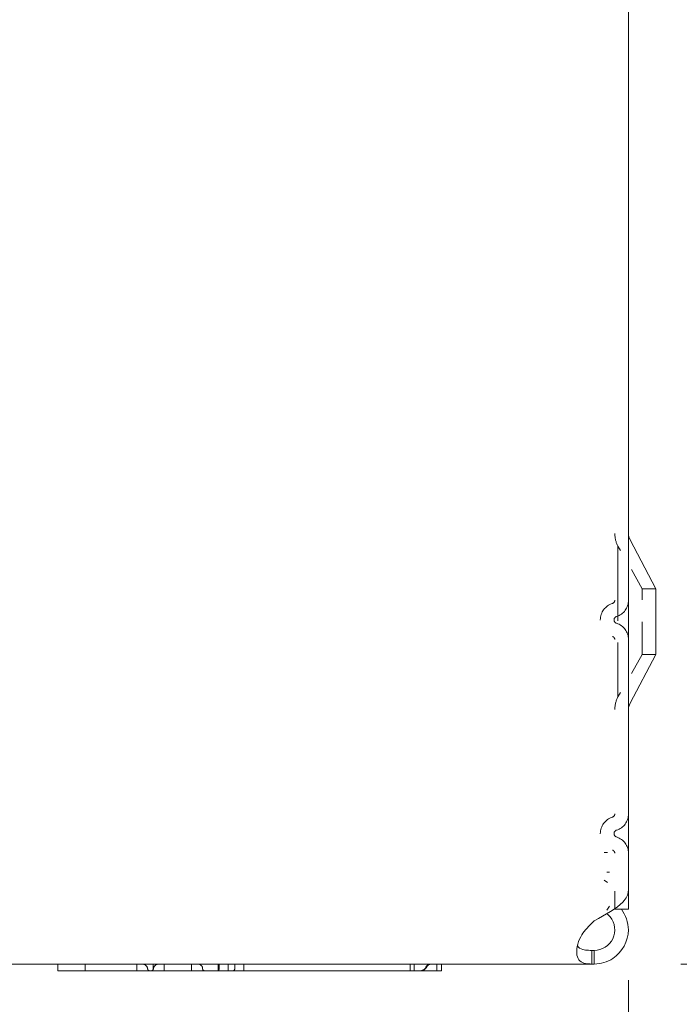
# Model space of a CAD drawing. Header units: inches. Extents: x 6 to 107, y 4 to 69.
# Tile 7 of 13: x 46.04 to 49.05, y 36.08 to 40.57. Entities that reach past the tile are written whole.
import ezdxf

# ---------------------------------------------------------------- set-up
doc = ezdxf.new("R2010")
doc.units = ezdxf.units.IN
doc.header["$LTSCALE"] = 6.5
doc.header["$MEASUREMENT"] = 0
doc.linetypes.add('DASHED', pattern=[0.2067, 0.1654, -0.0413])
for name, color, linetype, lineweight in [('Dimension (ANSI)', 7, 'Continuous', 5), ('Hidden (ANSI)', 7, 'DASHED', 5), ('Visible (ANSI)', 7, 'Continuous', 5)]:
    doc.layers.add(name, color=color, linetype=linetype, lineweight=lineweight)
doc.styles.add('ROMANS', font='romans.shx')
doc.dimstyles.new('Default (ANSI)', dxfattribs={"dimscale": 6.5, "dimtxt": 0.1, "dimasz": 0.098425, "dimexe": 0.125, "dimexo": 0.0625, "dimgap": 0.031496, "dimtad": 0, "dimtih": 1, "dimtoh": 1, "dimrnd": 1e-08, "dimzin": 0, "dimdsep": 46, "dimtxsty": 'ROMANS', "dimcen": 0.09, "dimdle": 0.393701, "dimclrd": 256, "dimclre": 256, "dimclrt": 256, "dimadec": 0, "dimazin": 0, "dimtfac": 1, "dimtofl": 0, "dimtmove": 0, "dimatfit": 3, "dimfxl": 1, "dimtolj": 1, "dimtzin": 0, "dimlwd": -1, "dimlwe": -1, "dimarcsym": 0})

# ---------------------------------------------------------------- blocks, each defined once
blk = doc.blocks.new('*D6')
at = {"layer": 'Defpoints', "color": 0, "transparency": 16777216}
for p in [(48.7877, 54.3909), (52.7461, 54.3909), (48.6516, 36.2659)]:
    blk.add_point(p, dxfattribs=at)
at = {"layer": 'Dimension (ANSI)', "transparency": 16777216}
for p, q in [((49.194, 54.3909), (53.5586, 54.3909)), ((52.7461, 53.7511), (52.7461, 45.8581)), ((52.7461, 36.9057), (52.7461, 44.7987)), ((49.0579, 36.2659), (53.5586, 36.2659))]:
    blk.add_line(p, q, dxfattribs=at)
for points in [[(52.6395, 53.7511), (52.8527, 53.7511), (52.7461, 54.3909)], [(52.6395, 36.9057), (52.8527, 36.9057), (52.7461, 36.2659)]]:
    blk.add_solid(points, dxfattribs=at)
at = {"layer": 'Dimension (ANSI)', "transparency": 16777216, "insert": (51.4925, 45.6534), "char_height": 0.65, "attachment_point": 1, "style": 'ROMANS'}
blk.add_mtext('\\A1;18.13', dxfattribs=at)
blk = doc.blocks.new('*D7')
at = {"layer": 'Defpoints', "color": 0, "transparency": 16777216}
for p in [(48.819, 36.5989), (44.4757, 36.4971), (44.4757, 34.1409)]:
    blk.add_point(p, dxfattribs=at)
at = {"layer": 'Dimension (ANSI)', "transparency": 16777216}
for p, q in [((48.819, 36.1927), (48.819, 33.3284)), ((44.4757, 36.0908), (44.4757, 33.3284)), ((45.1155, 34.1409), (45.4245, 34.1409)), ((48.1792, 34.1409), (47.8459, 34.1409))]:
    blk.add_line(p, q, dxfattribs=at)
for points in [[(45.1155, 34.2476), (45.1155, 34.0343), (44.4757, 34.1409)], [(48.1792, 34.2476), (48.1792, 34.0343), (48.819, 34.1409)]]:
    blk.add_solid(points, dxfattribs=at)
at = {"layer": 'Dimension (ANSI)', "transparency": 16777216, "insert": (45.6292, 34.4659), "char_height": 0.65, "attachment_point": 1, "style": 'ROMANS'}
blk.add_mtext('\\A1;4.34', dxfattribs=at)

msp = doc.modelspace()

# ---------------------------------------------------------------- linework, layer by layer
at = {"layer": 'Hidden (ANSI)', "ltscale": 0.316202}
msp.add_line((48.7715, 38.172), (48.7715, 37.4848), dxfattribs=at)
at = {"layer": 'Hidden (ANSI)', "ltscale": 0.06522}
for p, q in [((48.882, 37.9784), (48.7715, 38.172)), ((48.882, 37.6784), (48.7715, 37.4848))]:
    msp.add_line(p, q, dxfattribs=at)
at = {"layer": 'Hidden (ANSI)', "ltscale": 0.137987}
msp.add_line((48.882, 37.6784), (48.882, 37.9784), dxfattribs=at)
at = {"layer": 'Hidden (ANSI)', "ltscale": 0.018214}
for p, q in [((48.882, 37.9784), (48.9445, 37.9784)), ((48.882, 37.6784), (48.9445, 37.6784))]:
    msp.add_line(p, q, dxfattribs=at)
at = {"layer": 'Hidden (ANSI)', "ltscale": 0.00503}
for p, q in [((48.7234, 36.7747), (48.7092, 36.7747)), ((48.7092, 36.648), (48.7234, 36.6378))]:
    msp.add_line(p, q, dxfattribs=at)
at = {"layer": 'Hidden (ANSI)', "ltscale": 0.006498}
for p, q in [((48.7335, 36.6853), (48.7212, 36.6853)), ((48.7212, 36.5108), (48.7335, 36.5296))]:
    msp.add_line(p, q, dxfattribs=at)
at = {"layer": 'Hidden (ANSI)', "ltscale": 0.023455}
msp.add_line((48.757, 36.5989), (48.757, 36.5185), dxfattribs=at)
at = {"layer": 'Hidden (ANSI)', "ltscale": 0.008984}
for p, q in [((46.342, 36.2349), (46.342, 36.2659)), ((46.5765, 36.2659), (46.5765, 36.2349)), ((46.7022, 36.2349), (46.7022, 36.2659)), ((46.7022, 36.2349), (46.7022, 36.2659)), ((46.827, 36.2659), (46.827, 36.2349)), ((46.9485, 36.2659), (46.9485, 36.2349)), ((46.9939, 36.2349), (46.9939, 36.2659)), ((47.0649, 36.2349), (47.0649, 36.2659)), ((47.8235, 36.2659), (47.8235, 36.2349)), ((47.8237, 36.2659), (47.8237, 36.2349)), ((47.842, 36.2349), (47.842, 36.2659))]:
    msp.add_line(p, q, dxfattribs=at)
at = {"layer": 'Hidden (ANSI)', "ltscale": 0.006054}
for p, q in [((46.6522, 36.2659), (46.6522, 36.2449)), ((46.6522, 36.2449), (46.6522, 36.2659)), ((46.9528, 36.2659), (46.9528, 36.2449)), ((47.0237, 36.2449), (47.0237, 36.2659))]:
    msp.add_line(p, q, dxfattribs=at)
at = {"layer": 'Hidden (ANSI)'}
msp.add_line((46.877, 36.2449), (46.877, 36.2452), dxfattribs=at)
msp.add_line((46.877, 36.2449), (46.877, 36.2452), dxfattribs=at)
at = {"layer": 'Hidden (ANSI)', "ltscale": 0.01771}
for centre, start, end in [((48.882, 38.2304), 180, 207.8584), ((48.882, 37.4264), 152.1416, 180)]:
    msp.add_arc(centre, 0.125, start, end, dxfattribs=at)
at = {"layer": 'Hidden (ANSI)', "ltscale": 0.005688}
for centre, start, end in [((48.7414, 37.9258), 287.4539, 0), ((48.7414, 37.746), 0, 72.5461), ((48.7414, 36.9508), 287.4539, 0), ((48.7414, 36.771), 0, 72.5461)]:
    msp.add_arc(centre, 0.0156, start, end, dxfattribs=at)
at = {"layer": 'Hidden (ANSI)', "ltscale": 0.028877}
for centre, start, end in [((48.7414, 37.9258), 287.4539, 0), ((48.7414, 37.746), 0, 72.5461), ((48.7414, 36.9508), 287.4539, 0), ((48.7414, 36.771), 0, 72.5461)]:
    msp.add_arc(centre, 0.0781, start, end, dxfattribs=at)
at = {"layer": 'Hidden (ANSI)', "ltscale": 0.05824}
for centre in [(48.7696, 37.8359), (48.7696, 36.8609)]:
    msp.add_arc(centre, 0.0786, 107.4539, 252.5461, dxfattribs=at)
at = {"layer": 'Hidden (ANSI)', "ltscale": 0.011862}
for centre in [(48.7696, 37.8359), (48.7696, 36.8609)]:
    msp.add_arc(centre, 0.0161, 107.4539, 252.5461, dxfattribs=at)
at = {"layer": 'Hidden (ANSI)', "ltscale": 0.01052}
for centre, start, end in [((46.6017, 36.2411), 6.2689, 90), ((46.6017, 36.2411), 6.2689, 90), ((46.677, 36.2411), 90, 173.7311), ((46.677, 36.2411), 90, 173.7311)]:
    msp.add_arc(centre, 0.0248, start, end, dxfattribs=at)
at = {"layer": 'Hidden (ANSI)', "ltscale": 0.009413}
msp.add_arc((46.8563, 36.2452), 0.0207, 0, 90, dxfattribs=at)
msp.add_arc((46.8563, 36.2452), 0.0207, 0, 90, dxfattribs=at)
at = {"layer": 'Hidden (ANSI)', "ltscale": 0.006921}
msp.add_arc((47.9157, 36.2452), 0.0207, 90, 156.4218, dxfattribs=at)
msp.add_arc((47.9157, 36.2452), 0.0207, 90, 156.4218, dxfattribs=at)
at = {"layer": 'Hidden (ANSI)', "ltscale": 0.007968}
for centre in [(47.9206, 36.2411), (47.9207, 36.2411)]:
    msp.add_arc(centre, 0.0248, 90, 153.6122, dxfattribs=at)
at = {"layer": 'Hidden (ANSI)', "ltscale": 0.004182}
for centre, start, end in [((46.6363, 36.2449), 186.2689, 270), ((46.6363, 36.2449), 186.2689, 270), ((46.6424, 36.2449), 270, 353.7311), ((46.6424, 36.2449), 270, 353.7311)]:
    msp.add_arc(centre, 0.01, start, end, dxfattribs=at)
at = {"layer": 'Hidden (ANSI)', "ltscale": 0.004503}
for centre, start, end in [((46.6422, 36.2449), 270, 0), ((46.6422, 36.2449), 270, 0), ((46.887, 36.2449), 180, 270), ((46.887, 36.2449), 180, 270)]:
    msp.add_arc(centre, 0.01, start, end, dxfattribs=at)
at = {"layer": 'Hidden (ANSI)', "ltscale": 0.010431}
msp.add_arc((47.8683, 36.2659), 0.031, 270, 336.4218, dxfattribs=at)
msp.add_arc((47.8683, 36.2659), 0.031, 270, 336.4218, dxfattribs=at)
at = {"layer": 'Hidden (ANSI)', "ltscale": 0.009985}
msp.add_arc((47.8707, 36.2659), 0.031, 270, 333.6122, dxfattribs=at)
msp.add_arc((47.8707, 36.2659), 0.031, 270, 333.6122, dxfattribs=at)
at = {"layer": 'Hidden (ANSI)', "ltscale": 0.004503}
for centre in [(46.9445, 36.2449), (47.0155, 36.2449)]:
    msp.add_ellipse(centre, major_axis=(0, -0.01), ratio=0.82346, start_param=0, end_param=1.570796, dxfattribs=at)
at = {"layer": 'Visible (ANSI)'}
for p, q in [((48.819, 36.5989), (48.819, 53.5779)), ((48.8195, 36.5159), (48.8195, 53.5779)), ((48.9445, 37.9784), (48.8267, 38.2012)), ((48.9445, 37.6784), (48.9445, 37.9784)), ((48.9445, 37.6784), (48.8267, 37.4556)), ((48.757, 36.5185), (48.757, 36.5159)), ((48.757, 36.5159), (48.8195, 36.5159)), ((48.6516, 36.4529), (48.6632, 36.4624)), ((48.6516, 36.3279), (48.6632, 36.3279)), ((48.6516, 36.3279), (48.6516, 36.3153)), ((48.6516, 36.3153), (48.6516, 36.2659)), ((48.6632, 36.3279), (48.6632, 36.3153)), ((48.6632, 36.3153), (48.6632, 36.2659)), ((48.6516, 36.2659), (45.0397, 36.2659)), ((46.217, 36.2349), (46.217, 36.2659)), ((46.5765, 36.2349), (46.5765, 36.2659)), ((46.827, 36.2349), (46.827, 36.2659)), ((47.945, 36.2349), (47.945, 36.2659)), ((47.945, 36.2349), (47.945, 36.2659)), ((47.9458, 36.2349), (47.9458, 36.2659)), ((47.9459, 36.2349), (47.9459, 36.2659)), ((47.967, 36.2349), (47.967, 36.2659)), ((48.6632, 36.2659), (48.6516, 36.2659)), ((46.5765, 36.2349), (46.217, 36.2349)), ((46.827, 36.2349), (46.5765, 36.2349)), ((47.945, 36.2349), (46.827, 36.2349)), ((47.945, 36.2349), (47.945, 36.2349)), ((47.9458, 36.2349), (47.945, 36.2349)), ((47.9458, 36.2349), (47.9459, 36.2349)), ((47.967, 36.2349), (47.9459, 36.2349))]:
    msp.add_line(p, q, dxfattribs=at)
for centre, start, end in [((48.882, 38.2304), 180, 207.8584), ((48.882, 37.4264), 152.1416, 180)]:
    msp.add_arc(centre, 0.0625, start, end, dxfattribs=at)
for points, knots in [([(48.6632, 36.4624), (48.7148, 36.4912), (48.7655, 36.5199), (48.7937, 36.5487), (48.8101, 36.5654), (48.8185, 36.5822), (48.8186, 36.5989)], [0, 0, 0, 0, 0.992855, 0.992855, 0.992855, 1.570796, 1.570796, 1.570796, 1.570796]), ([(48.7869, 36.5157), (48.8072, 36.4888), (48.8189, 36.4555), (48.819, 36.4218), (48.819, 36.3702), (48.7916, 36.3195), (48.7484, 36.2913), (48.7233, 36.2748), (48.6933, 36.2659), (48.6632, 36.2659)], [0.343755, 0.343755, 0.343755, 0.343755, 0.992855, 0.992855, 0.992855, 1.985709, 1.985709, 1.985709, 2.564489, 2.564489, 2.564489, 2.564489]), ([(48.6632, 36.3279), (48.6984, 36.3279), (48.7328, 36.3496), (48.7479, 36.3814), (48.763, 36.4132), (48.7582, 36.4536), (48.7359, 36.4809), (48.7315, 36.4863), (48.7265, 36.4912), (48.721, 36.4954)], [0, 0, 0, 0, 1.127197, 1.127197, 1.127197, 2.254394, 2.254394, 2.254394, 2.476973, 2.476973, 2.476973, 2.476973]), ([(48.6236, 36.2685), (48.6027, 36.2723), (48.5884, 36.2835), (48.5844, 36.306), (48.5805, 36.3285), (48.5867, 36.3614), (48.6016, 36.3901), (48.6077, 36.4017), (48.6151, 36.4126), (48.6236, 36.4219)], [-1.771138, -1.771138, -1.771138, -1.771138, -1.033487, -1.033487, -1.033487, -0.298698, -0.298698, -0.298698, 0, 0, 0, 0]), ([(48.5867, 36.3493), (48.5911, 36.3407), (48.5995, 36.3348), (48.6113, 36.3318), (48.6151, 36.3309), (48.6192, 36.3302), (48.6236, 36.3296)], [1.1334563, 1.1334563, 1.1334563, 1.1334563, 1.6161642, 1.6161642, 1.6161642, 1.7711378, 1.7711378, 1.7711378, 1.7711378])]:
    msp.add_open_spline(points, degree=3, knots=knots, dxfattribs=at)
for points in [[(48.6236, 36.4219), (48.6329, 36.4322), (48.6423, 36.4425), (48.6516, 36.4529)], [(48.6236, 36.3296), (48.6329, 36.3285), (48.6423, 36.3279), (48.6516, 36.3279)], [(48.6516, 36.2659), (48.6423, 36.2659), (48.6329, 36.2668), (48.6236, 36.2685)]]:
    msp.add_open_spline(points, degree=3, dxfattribs=at)

# ---------------------------------------------------------------- dimensions: what is measured, and where the dimension line sits
at = {"layer": 'Dimension (ANSI)'}
dim = msp.add_linear_dim(base=(52.7461020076, 54.3909011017), p1=(48.6516138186, 36.2659011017), p2=(48.7877224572, 54.3909011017), angle=90, dimstyle='Default (ANSI)', override={"dimdec": 2, "dimtp": 0, "dimtm": 0, "dimtdec": 2, "dimatfit": 1}, dxfattribs=at)
dim.commit()
dim.dimension.update_dxf_attribs({"geometry": '*D6', "text_midpoint": (52.7461020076, 45.3284011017), "dimtype": 160})
dim = msp.add_linear_dim(base=(44.4757, 34.1409), p1=(48.819, 36.5989), p2=(44.4757, 36.4971), dimstyle='Default (ANSI)', override={"dimtih": 0, "dimtoh": 0, "dimdec": 2, "dimtp": 0, "dimtm": 0, "dimtdec": 2, "dimatfit": 1}, dxfattribs=at)
dim.commit()
dim.dimension.update_dxf_attribs({"geometry": '*D7', "text_midpoint": (46.6352, 34.1409), "dimtype": 160})

doc.saveas('drawing.dxf')
